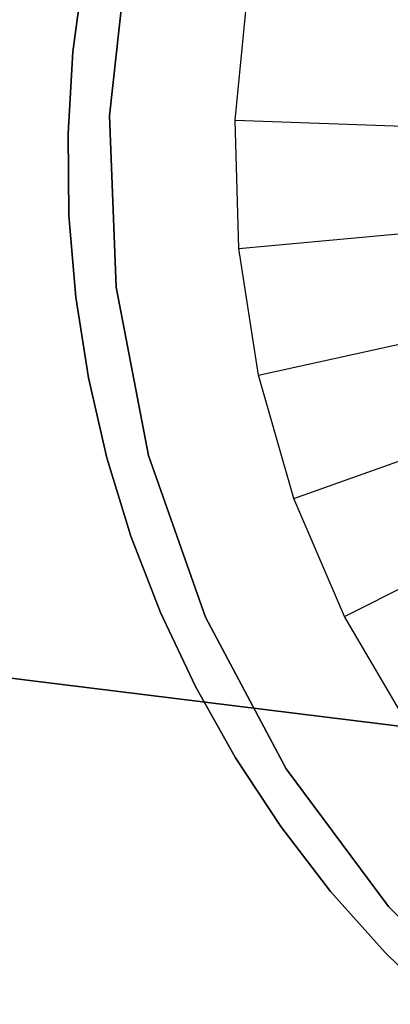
# Model space of a CAD drawing. Extents: x -390 to 397, y -401 to 400.
# Tile 133 of 192: x -39.05 to -37.87, y -380.38 to -377.25. Entities that reach past the tile are written whole.
import ezdxf

# ---------------------------------------------------------------- set-up
doc = ezdxf.new("R2010")
doc.units = 0
doc.header["$LTSCALE"] = 25.4
doc.layers.get('0').update_dxf_attribs({"linetype": 'CONTINUOUS'})

# ---------------------------------------------------------------- blocks, each defined once
blk = doc.blocks.new('FOURTY_ROUND_VII_ZWIS_STL')
at = {"color": 0}
for p, q in [((-38.7058, -377.0099, -895.4487), (-38.7656, -377.5521, -895.4487)), ((-38.7656, -377.5521, -897.9487), (-38.7058, -377.0099, -897.9487)), ((-38.7656, -377.5521, -897.9487), (-38.7058, -377.0099, -897.9487)), ((-38.7058, -377.0099, -895.4487), (-38.7656, -377.5521, -895.4487)), ((-38.8475, -377.0901, -895.43), (-38.8815, -377.3484, -895.43)), ((-38.8815, -377.3484, -899.43), (-38.8475, -377.0901, -899.43)), ((-38.8475, -377.0901, -895.43), (-38.8815, -377.3484, -895.43)), ((-38.8815, -377.3484, -899.43), (-38.8475, -377.0901, -899.43)), ((-38.3658, -377.5661, -893.9487), (-38.326, -377.1599, -893.9487)), ((-38.3658, -377.5661, -893.9487), (-38.326, -377.1599, -893.9487)), ((-37.3164, -379.559, -936), (-55.9005, -377.2669, -936)), ((-37.3164, -379.559, -936), (-55.9005, -377.2669, -936)), ((-55.9005, -377.2669, -934.5), (-37.3164, -379.559, -934.5)), ((-55.9005, -377.2669, -934.5), (-37.3164, -379.559, -934.5)), ((-38.8815, -377.3484, -895.43), (-38.897, -377.6086, -895.43)), ((-38.897, -377.6086, -899.43), (-38.8815, -377.3484, -899.43)), ((-38.8815, -377.3484, -895.43), (-38.897, -377.6086, -895.43)), ((-38.897, -377.6086, -899.43), (-38.8815, -377.3484, -899.43)), ((-38.8815, -377.3484, -895.43), (-38.8815, -377.3484, -899.43)), ((-38.8815, -377.3484, -895.43), (-38.8815, -377.3484, -899.43)), ((-38.7656, -377.5521, -895.4487), (-38.7438, -378.0972, -895.4487)), ((-38.7438, -378.0972, -897.9487), (-38.7656, -377.5521, -897.9487)), ((-38.7656, -377.5521, -897.9487), (-38.7656, -377.5521, -895.4487)), ((-38.7438, -378.0972, -897.9487), (-38.7656, -377.5521, -897.9487)), ((-38.7656, -377.5521, -895.4487), (-38.7438, -378.0972, -895.4487)), ((-38.7656, -377.5521, -897.9487), (-38.7656, -377.5521, -895.4487)), ((-38.3544, -377.974, -893.9487), (-38.3658, -377.5661, -893.9487)), ((-38.3658, -377.5661, -893.9487), (-36.367, -377.6359, -895.9487)), ((-38.3658, -377.5661, -893.9487), (-36.367, -377.6359, -895.9487)), ((-38.3544, -377.974, -893.9487), (-38.3658, -377.5661, -893.9487)), ((-38.897, -377.6086, -895.43), (-38.8939, -377.8691, -895.43)), ((-38.8939, -377.8691, -899.43), (-38.897, -377.6086, -899.43)), ((-38.897, -377.6086, -895.43), (-38.8939, -377.8691, -895.43)), ((-38.897, -377.6086, -895.43), (-38.897, -377.6086, -899.43)), ((-38.8939, -377.8691, -899.43), (-38.897, -377.6086, -899.43)), ((-38.897, -377.6086, -895.43), (-38.897, -377.6086, -899.43)), ((-38.3544, -377.974, -893.9487), (-36.3626, -377.7928, -895.9487)), ((-38.3544, -377.974, -893.9487), (-36.3626, -377.7928, -895.9487)), ((-38.8939, -377.8691, -895.43), (-38.8722, -378.1287, -895.43)), ((-38.8722, -378.1287, -899.43), (-38.8939, -377.8691, -899.43)), ((-38.8939, -377.8691, -895.43), (-38.8722, -378.1287, -895.43)), ((-38.8939, -377.8691, -895.43), (-38.8939, -377.8691, -899.43)), ((-38.8722, -378.1287, -899.43), (-38.8939, -377.8691, -899.43)), ((-38.8939, -377.8691, -895.43), (-38.8939, -377.8691, -899.43)), ((-38.292, -378.3774, -893.9487), (-36.3386, -377.9479, -895.9487)), ((-38.292, -378.3774, -893.9487), (-36.3386, -377.9479, -895.9487)), ((-38.292, -378.3774, -893.9487), (-38.3544, -377.974, -893.9487)), ((-38.292, -378.3774, -893.9487), (-38.3544, -377.974, -893.9487)), ((-38.7438, -378.0972, -895.4487), (-38.641, -378.633, -895.4487)), ((-38.641, -378.633, -897.9487), (-38.7438, -378.0972, -897.9487)), ((-38.7438, -378.0972, -897.9487), (-38.7438, -378.0972, -895.4487)), ((-38.641, -378.633, -897.9487), (-38.7438, -378.0972, -897.9487)), ((-38.7438, -378.0972, -895.4487), (-38.641, -378.633, -895.4487)), ((-38.7438, -378.0972, -897.9487), (-38.7438, -378.0972, -895.4487)), ((-38.1795, -378.7697, -893.9487), (-36.2954, -378.0988, -895.9487)), ((-38.1795, -378.7697, -893.9487), (-36.2954, -378.0988, -895.9487)), ((-38.8722, -378.1287, -895.43), (-38.832, -378.3862, -895.43)), ((-38.832, -378.3862, -899.43), (-38.8722, -378.1287, -899.43)), ((-38.8722, -378.1287, -895.43), (-38.832, -378.3862, -895.43)), ((-38.8722, -378.1287, -895.43), (-38.8722, -378.1287, -899.43)), ((-38.832, -378.3862, -899.43), (-38.8722, -378.1287, -899.43)), ((-38.8722, -378.1287, -895.43), (-38.8722, -378.1287, -899.43)), ((-38.0187, -379.1448, -893.9487), (-36.2335, -378.2431, -895.9487)), ((-38.0187, -379.1448, -893.9487), (-36.2335, -378.2431, -895.9487)), ((-38.832, -378.3862, -895.43), (-38.7736, -378.6401, -895.43)), ((-38.7736, -378.6401, -899.43), (-38.832, -378.3862, -899.43)), ((-38.832, -378.3862, -895.43), (-38.7736, -378.6401, -895.43)), ((-38.832, -378.3862, -895.43), (-38.832, -378.3862, -899.43)), ((-38.7736, -378.6401, -899.43), (-38.832, -378.3862, -899.43)), ((-38.832, -378.3862, -895.43), (-38.832, -378.3862, -899.43)), ((-38.1795, -378.7697, -893.9487), (-38.292, -378.3774, -893.9487)), ((-38.1795, -378.7697, -893.9487), (-38.292, -378.3774, -893.9487)), ((-38.7736, -378.6401, -895.43), (-38.6972, -378.8892, -895.43)), ((-38.6972, -378.8892, -899.43), (-38.7736, -378.6401, -899.43)), ((-38.7736, -378.6401, -895.43), (-38.6972, -378.8892, -895.43)), ((-38.7736, -378.6401, -895.43), (-38.7736, -378.6401, -899.43)), ((-38.6972, -378.8892, -899.43), (-38.7736, -378.6401, -899.43)), ((-38.7736, -378.6401, -895.43), (-38.7736, -378.6401, -899.43)), ((-38.641, -378.633, -895.4487), (-38.4596, -379.1474, -895.4487)), ((-38.4596, -379.1474, -897.9487), (-38.641, -378.633, -897.9487)), ((-38.641, -378.633, -897.9487), (-38.641, -378.633, -895.4487)), ((-38.4596, -379.1474, -897.9487), (-38.641, -378.633, -897.9487)), ((-38.641, -378.633, -895.4487), (-38.4596, -379.1474, -895.4487)), ((-38.641, -378.633, -897.9487), (-38.641, -378.633, -895.4487)), ((-38.0187, -379.1448, -893.9487), (-38.1795, -378.7697, -893.9487)), ((-38.0187, -379.1448, -893.9487), (-38.1795, -378.7697, -893.9487)), ((-38.6972, -378.8892, -895.43), (-38.6033, -379.1322, -895.43)), ((-38.6033, -379.1322, -899.43), (-38.6972, -378.8892, -899.43)), ((-38.6972, -378.8892, -895.43), (-38.6033, -379.1322, -895.43)), ((-38.6972, -378.8892, -895.43), (-38.6972, -378.8892, -899.43)), ((-38.6033, -379.1322, -899.43), (-38.6972, -378.8892, -899.43)), ((-38.6972, -378.8892, -895.43), (-38.6972, -378.8892, -899.43)), ((-38.6033, -379.1322, -895.43), (-38.4922, -379.368, -895.43)), ((-38.4922, -379.368, -899.43), (-38.6033, -379.1322, -899.43)), ((-38.6033, -379.1322, -895.43), (-38.4922, -379.368, -895.43)), ((-38.6033, -379.1322, -895.43), (-38.6033, -379.1322, -899.43)), ((-38.4922, -379.368, -899.43), (-38.6033, -379.1322, -899.43)), ((-38.6033, -379.1322, -895.43), (-38.6033, -379.1322, -899.43)), ((-38.4596, -379.1474, -895.4487), (-38.2035, -379.6291, -895.4487)), ((-38.2035, -379.6291, -897.9487), (-38.4596, -379.1474, -897.9487)), ((-38.4596, -379.1474, -897.9487), (-38.4596, -379.1474, -895.4487)), ((-38.2035, -379.6291, -897.9487), (-38.4596, -379.1474, -897.9487)), ((-38.4596, -379.1474, -895.4487), (-38.2035, -379.6291, -895.4487)), ((-38.4596, -379.1474, -897.9487), (-38.4596, -379.1474, -895.4487)), ((-37.8122, -379.4969, -893.9487), (-38.0187, -379.1448, -893.9487)), ((-37.8122, -379.4969, -893.9487), (-38.0187, -379.1448, -893.9487)), ((-38.4922, -379.368, -895.43), (-38.3647, -379.5951, -895.43)), ((-38.3647, -379.5951, -899.43), (-38.4922, -379.368, -899.43)), ((-38.4922, -379.368, -895.43), (-38.3647, -379.5951, -895.43)), ((-38.4922, -379.368, -895.43), (-38.4922, -379.368, -899.43)), ((-38.3647, -379.5951, -899.43), (-38.4922, -379.368, -899.43)), ((-38.4922, -379.368, -895.43), (-38.4922, -379.368, -899.43)), ((-38.3647, -379.5951, -895.43), (-38.2212, -379.8126, -895.43)), ((-38.2212, -379.8126, -899.43), (-38.3647, -379.5951, -899.43)), ((-38.3647, -379.5951, -895.43), (-38.2212, -379.8126, -895.43)), ((-38.3647, -379.5951, -895.43), (-38.3647, -379.5951, -899.43)), ((-38.2212, -379.8126, -899.43), (-38.3647, -379.5951, -899.43)), ((-38.3647, -379.5951, -895.43), (-38.3647, -379.5951, -899.43)), ((-38.2035, -379.6291, -895.4487), (-37.8784, -380.0672, -895.4487)), ((-37.8784, -380.0672, -897.9487), (-38.2035, -379.6291, -897.9487)), ((-38.2035, -379.6291, -897.9487), (-38.2035, -379.6291, -895.4487)), ((-37.8784, -380.0672, -897.9487), (-38.2035, -379.6291, -897.9487)), ((-38.2035, -379.6291, -895.4487), (-37.8784, -380.0672, -895.4487)), ((-38.2035, -379.6291, -897.9487), (-38.2035, -379.6291, -895.4487)), ((-38.2212, -379.8126, -895.43), (-38.0626, -380.0193, -895.43)), ((-38.0626, -380.0193, -899.43), (-38.2212, -379.8126, -899.43)), ((-38.2212, -379.8126, -895.43), (-38.0626, -380.0193, -895.43)), ((-38.2212, -379.8126, -895.43), (-38.2212, -379.8126, -899.43)), ((-38.0626, -380.0193, -899.43), (-38.2212, -379.8126, -899.43)), ((-38.2212, -379.8126, -895.43), (-38.2212, -379.8126, -899.43)), ((-38.0626, -380.0193, -895.43), (-37.8896, -380.2142, -895.43)), ((-37.8896, -380.2142, -899.43), (-38.0626, -380.0193, -899.43)), ((-38.0626, -380.0193, -895.43), (-37.8896, -380.2142, -895.43)), ((-38.0626, -380.0193, -895.43), (-38.0626, -380.0193, -899.43)), ((-37.8896, -380.2142, -899.43), (-38.0626, -380.0193, -899.43)), ((-38.0626, -380.0193, -895.43), (-38.0626, -380.0193, -899.43)), ((-37.8784, -380.0672, -895.4487), (-37.4917, -380.452, -895.4487)), ((-37.4917, -380.452, -897.9487), (-37.8784, -380.0672, -897.9487)), ((-37.8784, -380.0672, -897.9487), (-37.8784, -380.0672, -895.4487)), ((-37.4917, -380.452, -897.9487), (-37.8784, -380.0672, -897.9487)), ((-37.8784, -380.0672, -895.4487), (-37.4917, -380.452, -895.4487)), ((-37.8784, -380.0672, -897.9487), (-37.8784, -380.0672, -895.4487)), ((-37.8896, -380.2142, -895.43), (-37.7032, -380.3962, -895.43)), ((-37.7032, -380.3962, -899.43), (-37.8896, -380.2142, -899.43)), ((-37.8896, -380.2142, -895.43), (-37.7032, -380.3962, -895.43)), ((-37.8896, -380.2142, -895.43), (-37.8896, -380.2142, -899.43)), ((-37.7032, -380.3962, -899.43), (-37.8896, -380.2142, -899.43)), ((-37.8896, -380.2142, -895.43), (-37.8896, -380.2142, -899.43))]:
    blk.add_line(p, q, dxfattribs=at)

msp = doc.modelspace()

# ---------------------------------------------------------------- block references
at = {"color": 250}
msp.add_blockref('FOURTY_ROUND_VII_ZWIS_STL', (0, 0), dxfattribs=at)

doc.saveas('drawing.dxf')
